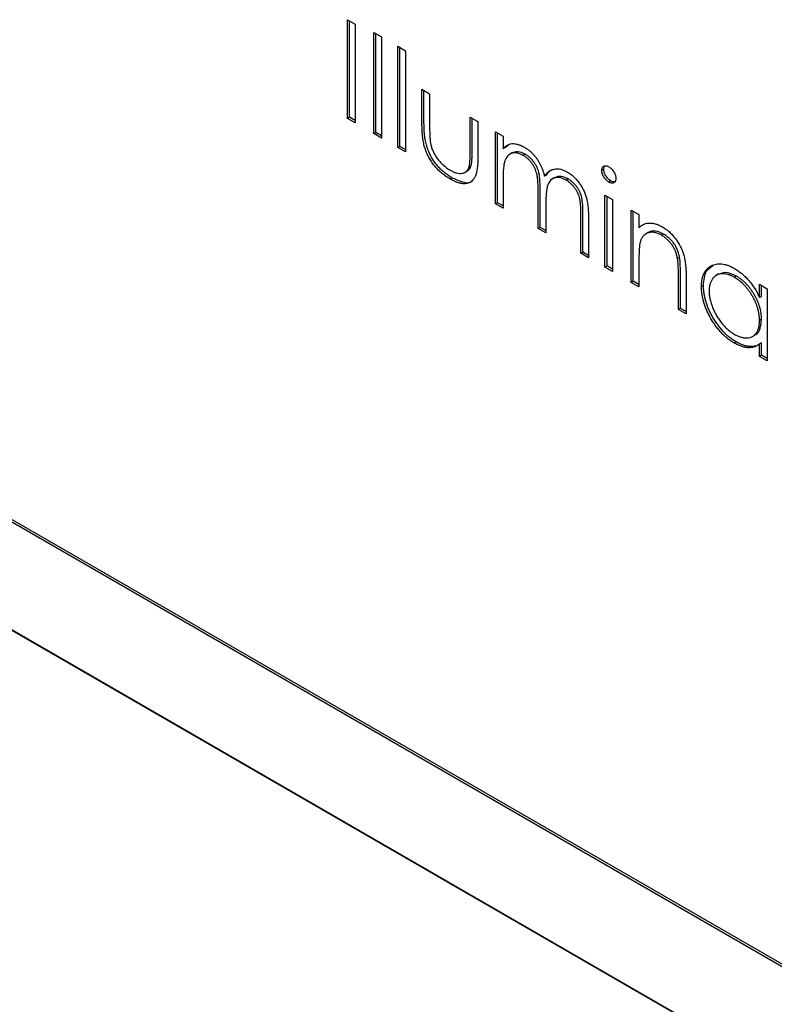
# Model space of a CAD drawing. Header units: millimetres. Extents: x 15 to 415, y 5 to 292.
# Tile 8 of 11: x 331 to 348, y 202 to 225. Entities that reach past the tile are written whole.
import ezdxf

# ---------------------------------------------------------------- set-up
doc = ezdxf.new("R2010")
doc.units = ezdxf.units.MM

msp = doc.modelspace()

# ---------------------------------------------------------------- linework, layer by layer
at = {"color": 7, "linetype": 'Continuous', "lineweight": 25}
for p, q in [((338.3247, 225.0842), (338.5038, 224.9808)), ((338.3247, 222.7797), (338.3247, 225.0842)), ((338.3718, 222.8069), (338.3718, 225.057)), ((338.5038, 224.9808), (338.5038, 222.6763)), ((338.9387, 224.7888), (339.1178, 224.6854)), ((338.9387, 222.4252), (338.9387, 224.7888)), ((338.9858, 222.4525), (338.9858, 224.7616)), ((339.1178, 224.6854), (339.1178, 222.3219)), ((339.5016, 224.4639), (339.6807, 224.3605)), ((339.5016, 222.1003), (339.5016, 224.4639)), ((339.5487, 222.1275), (339.5487, 224.4366)), ((339.6807, 224.3605), (339.6807, 221.9969)), ((340.0644, 223.4594), (340.2435, 223.356)), ((340.0644, 222.6548), (340.0644, 223.4594)), ((340.1116, 222.682), (340.1116, 223.4322)), ((340.2435, 223.356), (340.2435, 222.5749)), ((313.2933, 223.2944), (385.5125, 181.6032)), ((313.3404, 223.3216), (385.4653, 181.6848)), ((338.3718, 222.8069), (338.3247, 222.7797)), ((338.5038, 222.6763), (338.3247, 222.7797)), ((338.5038, 222.7308), (338.3718, 222.8069)), ((341.1902, 222.8095), (341.3693, 222.7061)), ((341.1902, 222.0285), (341.1902, 222.8095)), ((341.2373, 222.0557), (341.2373, 222.7823)), ((341.3693, 222.7061), (341.3693, 221.8863)), ((338.9858, 222.4525), (338.9387, 222.4252)), ((339.1178, 222.3763), (338.9858, 222.4525)), ((341.7786, 222.4698), (341.9577, 222.3664)), ((341.7786, 220.7858), (341.7786, 222.4698)), ((341.8257, 220.813), (341.8257, 222.4426)), ((339.1178, 222.3219), (338.9387, 222.4252)), ((341.9577, 222.3664), (341.9577, 222.0738)), ((311.1013, 222.0286), (387.7045, 177.8064)), ((387.9402, 177.6704), (311.1013, 222.0285)), ((339.5487, 222.1275), (339.5016, 222.1003)), ((339.6807, 221.9969), (339.5016, 222.1003)), ((339.6807, 222.0513), (339.5487, 222.1275)), ((342.0048, 222.101), (341.9577, 222.0738)), ((342.0048, 222.101), (342.0857, 222.1672)), ((342.1676, 221.9741), (342.1087, 221.9401)), ((342.4766, 221.9441), (342.4294, 221.9169)), ((341.0638, 221.5192), (341.1227, 221.5532)), ((341.2077, 221.6624), (341.1606, 221.6351)), ((344.3075, 221.5952), (344.2603, 221.568)), ((340.7652, 221.3957), (340.718, 221.3685)), ((341.9577, 221.391), (341.9577, 220.6824)), ((342.9719, 221.4582), (342.9247, 221.431)), ((343.1654, 221.4), (343.1065, 221.366)), ((343.4756, 221.3674), (343.4284, 221.3401)), ((344.473, 221.3234), (344.4258, 221.2961)), ((342.7764, 220.2098), (342.7764, 221.0661)), ((342.8236, 220.237), (342.8236, 221.0933)), ((344.3371, 220.9929), (344.5162, 220.8895)), ((344.3371, 219.3088), (344.3371, 220.9929)), ((344.3842, 219.336), (344.3842, 220.9656)), ((344.5162, 220.8895), (344.5162, 219.2054)), ((341.8257, 220.813), (341.7786, 220.7858)), ((341.9577, 220.6824), (341.7786, 220.7858)), ((341.9577, 220.7368), (341.8257, 220.813)), ((342.9555, 220.7614), (342.9555, 220.1064)), ((344.9511, 220.6384), (345.1302, 220.535)), ((344.9511, 218.9543), (344.9511, 220.6384)), ((344.9983, 218.9816), (344.9983, 220.6112)), ((343.7742, 219.6338), (343.7742, 220.5469)), ((343.8214, 219.661), (343.8214, 220.5741)), ((343.9533, 220.4426), (343.9533, 219.5304)), ((345.1302, 220.535), (345.1302, 220.2312)), ((342.8236, 220.237), (342.7764, 220.2098)), ((342.9555, 220.1064), (342.7764, 220.2098)), ((342.9555, 220.1608), (342.8236, 220.237)), ((345.1774, 220.2584), (345.1302, 220.2312)), ((345.3442, 220.1163), (345.2853, 220.0823)), ((345.701, 220.0826), (345.6539, 220.0554)), ((343.8214, 219.661), (343.7742, 219.6338)), ((343.9533, 219.5304), (343.7742, 219.6338)), ((343.9533, 219.5848), (343.8214, 219.661)), ((345.1302, 219.4598), (345.1302, 218.851)), ((346.0772, 219.534), (346.0301, 219.5068)), ((344.3842, 219.336), (344.3371, 219.3088)), ((344.5162, 219.2054), (344.3371, 219.3088)), ((344.5162, 219.2599), (344.3842, 219.336)), ((346.0513, 218.3192), (346.0513, 219.1114)), ((346.0984, 218.3465), (346.0984, 219.1386)), ((346.2304, 219.0759), (346.2304, 218.2159)), ((346.9904, 219.1497), (346.9315, 219.1156)), ((347.404, 219.0995), (347.3569, 219.0723)), ((344.9983, 218.9816), (344.9511, 218.9543)), ((345.1302, 218.851), (344.9511, 218.9543)), ((345.1302, 218.9054), (344.9983, 218.9816)), ((346.6357, 218.8829), (346.5885, 218.8557)), ((347.9445, 218.9103), (348.1236, 218.8069)), ((347.9445, 218.5987), (347.9445, 218.9103)), ((347.9917, 218.6259), (347.9917, 218.8831)), ((348.1236, 218.8069), (348.1236, 217.1229)), ((347.9917, 218.6259), (347.9445, 218.5987)), ((346.0984, 218.3465), (346.0513, 218.3192)), ((346.2304, 218.2159), (346.0513, 218.3192)), ((346.2304, 218.2703), (346.0984, 218.3465)), ((347.9917, 218.0918), (347.9445, 218.0646)), ((347.7791, 217.6914), (347.8381, 217.7255)), ((347.396, 217.5678), (347.3489, 217.5406)), ((347.9917, 217.5448), (347.9445, 217.5176)), ((347.9445, 217.2263), (347.9445, 217.5176)), ((347.9917, 217.2535), (347.9917, 217.5448)), ((347.9917, 217.2535), (347.9445, 217.2263)), ((348.1236, 217.1229), (347.9445, 217.2263)), ((348.1236, 217.1773), (347.9917, 217.2535))]:
    msp.add_line(p, q, dxfattribs=at)
for points, knots in [([(340.7652, 221.3957), (340.7474, 221.4062), (340.7126, 221.4267), (340.6615, 221.461), (340.6125, 221.497), (340.5658, 221.5351), (340.5213, 221.5746), (340.4789, 221.6155), (340.4391, 221.659), (340.4014, 221.7038), (340.366, 221.7503), (340.3329, 221.7979), (340.302, 221.8468), (340.2734, 221.8966), (340.2474, 221.9477), (340.2238, 221.9999), (340.2022, 222.053), (340.1826, 222.1078), (340.1658, 222.1653), (340.1509, 222.2268), (340.1388, 222.2923), (340.1289, 222.3622), (340.1209, 222.4362), (340.1154, 222.5146), (340.1123, 222.5971), (340.1118, 222.6531), (340.1116, 222.682)], [0, 0, 0, 0, 0.0451517, 0.0887273, 0.1305341, 0.1710707, 0.2100958, 0.2477692, 0.2848494, 0.3209855, 0.3563874, 0.3915493, 0.4261914, 0.4605111, 0.4949714, 0.5295336, 0.5645757, 0.6000962, 0.6375349, 0.6782134, 0.7225827, 0.7701823, 0.8218793, 0.877067, 0.936524, 1, 1, 1, 1]), ([(340.718, 221.3685), (340.7003, 221.379), (340.6655, 221.3995), (340.6143, 221.4337), (340.5653, 221.4698), (340.5186, 221.5079), (340.4742, 221.5474), (340.4318, 221.5883), (340.392, 221.6318), (340.3542, 221.6766), (340.3189, 221.723), (340.2857, 221.7707), (340.2549, 221.8196), (340.2263, 221.8694), (340.2003, 221.9205), (340.1767, 221.9727), (340.155, 222.0258), (340.1355, 222.0806), (340.1186, 222.1381), (340.1038, 222.1995), (340.0916, 222.2651), (340.0817, 222.3349), (340.0738, 222.409), (340.0683, 222.4874), (340.0652, 222.5698), (340.0647, 222.6259), (340.0644, 222.6548)], [0, 0, 0, 0, 0.0451517, 0.0887273, 0.1305341, 0.1710707, 0.2100958, 0.2477692, 0.2848494, 0.3209855, 0.3563874, 0.3915493, 0.4261914, 0.4605111, 0.4949714, 0.5295336, 0.5645757, 0.6000962, 0.6375349, 0.6782134, 0.7225827, 0.7701823, 0.8218793, 0.877067, 0.936524, 1, 1, 1, 1]), ([(340.2435, 222.5749), (340.2436, 222.552), (340.2438, 222.508), (340.2448, 222.4443), (340.2473, 222.3853), (340.2504, 222.3315), (340.2543, 222.2827), (340.2591, 222.2392), (340.2643, 222.2005), (340.2695, 222.1761), (340.2719, 222.1648)], [0, 0, 0, 0, 0.1736166, 0.3321204, 0.4779363, 0.6099318, 0.7270315, 0.8316714, 0.9217155, 1, 1, 1, 1]), ([(340.2719, 222.1648), (340.2758, 222.15), (340.2834, 222.1208), (340.2972, 222.077), (340.3144, 222.034), (340.3331, 221.9914), (340.3547, 221.9494), (340.3789, 221.9083), (340.4049, 221.8674), (340.4435, 221.8146), (340.4964, 221.7514), (340.5657, 221.6831), (340.6409, 221.6228), (340.6929, 221.5908), (340.7196, 221.5744)], [0, 0, 0, 0, 0.0604867, 0.1197159, 0.1780862, 0.2359713, 0.2946098, 0.353536, 0.4131613, 0.4745453, 0.5992335, 0.7270292, 0.8596954, 1, 1, 1, 1]), ([(341.1606, 221.6351), (341.163, 221.643), (341.1683, 221.6602), (341.1739, 221.6914), (341.1791, 221.7296), (341.1834, 221.7751), (341.1865, 221.8282), (341.1882, 221.8888), (341.1901, 221.9558), (341.1901, 222.0035), (341.1902, 222.0285)], [0, 0, 0, 0, 0.0696928, 0.1540737, 0.2545915, 0.3714654, 0.5047546, 0.6534943, 0.8189527, 1, 1, 1, 1]), ([(341.2077, 221.6624), (341.2101, 221.6702), (341.2154, 221.6874), (341.2211, 221.7187), (341.2262, 221.7568), (341.2306, 221.8023), (341.2337, 221.8554), (341.2354, 221.916), (341.2373, 221.983), (341.2373, 222.0307), (341.2373, 222.0557)], [0, 0, 0, 0, 0.0696928, 0.1540737, 0.2545915, 0.3714654, 0.5047546, 0.6534943, 0.8189527, 1, 1, 1, 1]), ([(341.9577, 222.0738), (341.9738, 222.0901), (342.0047, 222.1213), (342.0554, 222.1567), (342.106, 222.1823), (342.1425, 222.1901), (342.16, 222.1938)], [0, 0, 0, 0, 0.2835948, 0.5433948, 0.7806456, 1, 1, 1, 1]), ([(342.4294, 221.9169), (342.4077, 221.9284), (342.3645, 221.9513), (342.3011, 221.9699), (342.2398, 221.9769), (342.1817, 221.9712), (342.1283, 221.9534), (342.0815, 221.9231), (342.0422, 221.8807), (342.0161, 221.8351), (341.9993, 221.7911), (341.9881, 221.7519), (341.9785, 221.7067), (341.9714, 221.655), (341.9645, 221.5982), (341.9612, 221.5343), (341.9579, 221.4652), (341.9578, 221.4164), (341.9577, 221.391)], [0, 0, 0, 0, 0.0686771, 0.136871, 0.2061144, 0.2775382, 0.349772, 0.4212508, 0.4929108, 0.5670266, 0.6066142, 0.649704, 0.6973032, 0.7490857, 0.8048806, 0.865485, 0.9302371, 1, 1, 1, 1]), ([(342.16, 222.1938), (342.1839, 222.1932), (342.2312, 222.192), (342.3061, 222.1752), (342.3828, 222.1472), (342.4346, 222.1196), (342.4606, 222.1057)], [0, 0, 0, 0, 0.2537341, 0.5030351, 0.7500136, 1, 1, 1, 1]), ([(342.4766, 221.9441), (342.4171, 221.9706), (342.2988, 222.0233), (342.2074, 221.9878), (342.1619, 221.9702)], [0, 0, 0, 0, 0.502515, 1, 1, 1, 1]), ([(342.4606, 222.1057), (342.4782, 222.0948), (342.5131, 222.0733), (342.5647, 222.0346), (342.6148, 221.9904), (342.6631, 221.9412), (342.7085, 221.8891), (342.7502, 221.8348), (342.7876, 221.7791), (342.8208, 221.7207), (342.8506, 221.6578), (342.878, 221.5888), (342.9033, 221.5121), (342.9173, 221.459), (342.9247, 221.431)], [0, 0, 0, 0, 0.084152, 0.1665323, 0.2488363, 0.3312461, 0.4129571, 0.4904943, 0.5661558, 0.6399873, 0.7167655, 0.8021439, 0.8958332, 1, 1, 1, 1]), ([(341.3693, 221.8863), (341.369, 221.8586), (341.3685, 221.8048), (341.3654, 221.7281), (341.36, 221.658), (341.3518, 221.5948), (341.3422, 221.5379), (341.3298, 221.4878), (341.315, 221.4446), (341.2983, 221.407), (341.2785, 221.3755), (341.2575, 221.347), (341.2333, 221.3236), (341.2078, 221.3022), (341.1794, 221.2855), (341.1486, 221.2726), (341.116, 221.2627), (341.0807, 221.2573), (341.0433, 221.2557), (341.0038, 221.258), (340.9616, 221.2661), (340.9173, 221.2776), (340.8707, 221.2935), (340.8219, 221.314), (340.7707, 221.3387), (340.7359, 221.3584), (340.718, 221.3685)], [0, 0, 0, 0, 0.06221, 0.120696, 0.1755485, 0.2261906, 0.2737107, 0.3173021, 0.3578373, 0.3954278, 0.4310885, 0.4660975, 0.5010152, 0.5354236, 0.5701735, 0.6047651, 0.640093, 0.6759387, 0.7122248, 0.7494555, 0.7876011, 0.8267838, 0.8678286, 0.9101595, 0.9539387, 1, 1, 1, 1]), ([(342.7764, 221.0661), (342.7764, 221.0903), (342.7763, 221.1368), (342.7748, 221.2044), (342.7719, 221.2667), (342.7685, 221.3231), (342.7637, 221.3742), (342.7582, 221.4198), (342.7517, 221.4599), (342.741, 221.506), (342.7246, 221.5593), (342.6983, 221.6214), (342.6655, 221.6813), (342.6269, 221.7386), (342.5836, 221.7925), (342.5357, 221.841), (342.4837, 221.8832), (342.4479, 221.9054), (342.4294, 221.9169)], [0, 0, 0, 0, 0.0825297, 0.1587789, 0.2277381, 0.2899457, 0.3454988, 0.3938963, 0.4363738, 0.4721223, 0.5363836, 0.5990779, 0.6619482, 0.7263105, 0.7917711, 0.8586473, 0.9273053, 1, 1, 1, 1]), ([(342.8236, 221.0933), (342.8235, 221.1175), (342.8234, 221.164), (342.8219, 221.2316), (342.819, 221.2939), (342.8156, 221.3503), (342.8108, 221.4015), (342.8053, 221.447), (342.7989, 221.4871), (342.7882, 221.5332), (342.7718, 221.5866), (342.7454, 221.6486), (342.7126, 221.7086), (342.6741, 221.7658), (342.6307, 221.8197), (342.5829, 221.8682), (342.5308, 221.9104), (342.495, 221.9326), (342.4766, 221.9441)], [0, 0, 0, 0, 0.0825297, 0.1587789, 0.2277381, 0.2899457, 0.3454988, 0.3938963, 0.4363738, 0.4721223, 0.5363836, 0.5990779, 0.6619482, 0.7263105, 0.7917711, 0.8586473, 0.9273053, 1, 1, 1, 1]), ([(340.7196, 221.5744), (340.7464, 221.56), (340.798, 221.5322), (340.8724, 221.5055), (340.9404, 221.4935), (341.0013, 221.4964), (341.0549, 221.5121), (341.0996, 221.541), (341.1364, 221.5807), (341.1525, 221.6169), (341.1606, 221.6351)], [0, 0, 0, 0, 0.1446324, 0.279837, 0.4083713, 0.5330429, 0.6535963, 0.7700157, 0.8843395, 1, 1, 1, 1]), ([(341.1138, 221.5553), (341.1262, 221.5604), (341.1695, 221.5784), (341.1918, 221.6274), (341.2077, 221.6624)], [0, 0, 0, 0, 0.28581761, 1, 1, 1, 1]), ([(342.9247, 221.431), (342.9325, 221.4428), (342.9479, 221.466), (342.9738, 221.4964), (343.0008, 221.5232), (343.0294, 221.5462), (343.0592, 221.5654), (343.0906, 221.5807), (343.1234, 221.5924), (343.1689, 221.6019), (343.228, 221.6057), (343.3027, 221.5956), (343.3803, 221.5711), (343.433, 221.5431), (343.4596, 221.529)], [0, 0, 0, 0, 0.0717661, 0.1412255, 0.2091159, 0.2748397, 0.3394829, 0.4024763, 0.4649419, 0.5268326, 0.6474148, 0.7655615, 0.8816151, 1, 1, 1, 1]), ([(342.9719, 221.4582), (343.0024, 221.5058), (343.0386, 221.5622), (343.0973, 221.5817), (343.1065, 221.5848)], [0, 0, 0, 0, 0.8423027, 1, 1, 1, 1]), ([(343.4596, 221.529), (343.4841, 221.5138), (343.5319, 221.4841), (343.6016, 221.4275), (343.6665, 221.3619), (343.7267, 221.2888), (343.7809, 221.2093), (343.8281, 221.1248), (343.8679, 221.0357), (343.8939, 220.9586), (343.9115, 220.8935), (343.9224, 220.8405), (343.932, 220.7835), (343.9399, 220.7227), (343.9458, 220.6581), (343.9501, 220.5896), (343.953, 220.5169), (343.9532, 220.4679), (343.9533, 220.4426)], [0, 0, 0, 0, 0.0756043, 0.147965, 0.218797, 0.2894704, 0.3597242, 0.4297077, 0.5004965, 0.574429, 0.6139473, 0.6571553, 0.7039728, 0.754939, 0.8097066, 0.868833, 0.9323855, 1, 1, 1, 1]), ([(344.2603, 221.568), (344.2609, 221.5796), (344.2621, 221.6024), (344.2719, 221.6304), (344.2872, 221.6525), (344.3086, 221.6671), (344.334, 221.675), (344.3625, 221.6753), (344.3935, 221.6677), (344.4148, 221.6565), (344.4258, 221.6507)], [0, 0, 0, 0, 0.1232899, 0.2421491, 0.3634375, 0.4897454, 0.6181148, 0.7448938, 0.8689323, 1, 1, 1, 1]), ([(344.4258, 221.2961), (344.4148, 221.3031), (344.3935, 221.3165), (344.3625, 221.3447), (344.3341, 221.3778), (344.3086, 221.415), (344.2874, 221.4543), (344.2719, 221.4937), (344.2622, 221.5324), (344.2609, 221.556), (344.2603, 221.568)], [0, 0, 0, 0, 0.1318668, 0.2566614, 0.3842132, 0.5133652, 0.6404432, 0.761085, 0.8791455, 1, 1, 1, 1]), ([(344.3075, 221.5952), (344.3081, 221.6068), (344.3093, 221.6296), (344.3168, 221.6512), (344.3225, 221.6615), (344.324, 221.6639)], [0, 0, 0, 0, 0.12328987, 0.24214908, 0.28, 0.28, 0.28, 0.28]), ([(344.473, 221.3234), (344.462, 221.3303), (344.4406, 221.3437), (344.4096, 221.3719), (344.3812, 221.405), (344.3557, 221.4423), (344.3345, 221.4815), (344.319, 221.5209), (344.3093, 221.5596), (344.3081, 221.5833), (344.3075, 221.5952)], [0, 0, 0, 0, 0.1318668, 0.2566614, 0.3842132, 0.5133652, 0.6404432, 0.761085, 0.8791455, 1, 1, 1, 1]), ([(344.4258, 221.6507), (344.4369, 221.6437), (344.4587, 221.6299), (344.4902, 221.6018), (344.5188, 221.5683), (344.5443, 221.531), (344.5661, 221.4917), (344.5813, 221.4517), (344.5911, 221.4124), (344.5923, 221.3883), (344.5929, 221.376)], [0, 0, 0, 0, 0.1318993, 0.2582841, 0.3843411, 0.5119796, 0.638632, 0.7592298, 0.8774122, 1, 1, 1, 1]), ([(341.2372, 221.3218), (341.2363, 221.3205), (341.1958, 221.2558), (341.0132, 221.2778), (340.848, 221.3564), (340.7652, 221.3957)], [0, 0, 0, 0, 0.0102242, 0.5039333, 1, 1, 1, 1]), ([(343.4284, 221.3401), (343.4058, 221.3523), (343.3611, 221.3762), (343.2958, 221.3951), (343.2331, 221.4029), (343.1749, 221.3955), (343.1213, 221.3772), (343.0751, 221.3452), (343.037, 221.301), (343.0112, 221.2545), (342.9949, 221.2088), (342.9842, 221.1669), (342.9758, 221.1171), (342.9679, 221.0607), (342.9628, 220.9961), (342.9581, 220.925), (342.956, 220.8458), (342.9557, 220.7903), (342.9555, 220.7614)], [0, 0, 0, 0, 0.0681582, 0.1347066, 0.201865, 0.2707883, 0.3400243, 0.4080827, 0.4768132, 0.5473461, 0.5856398, 0.628865, 0.6771532, 0.7308028, 0.7898066, 0.854325, 0.9243651, 1, 1, 1, 1]), ([(343.4756, 221.3674), (343.4342, 221.3874), (343.3515, 221.4274), (343.2421, 221.4331), (343.1864, 221.406), (343.161, 221.3936)], [0, 0, 0, 0, 0.35308928, 0.70625889, 1, 1, 1, 1]), ([(343.7742, 220.5469), (343.7742, 220.5684), (343.7741, 220.6099), (343.7726, 220.6702), (343.7697, 220.726), (343.7663, 220.7768), (343.7616, 220.8232), (343.7555, 220.865), (343.7491, 220.902), (343.7384, 220.9451), (343.7213, 220.9957), (343.6953, 221.0546), (343.6625, 221.1118), (343.6247, 221.1668), (343.5816, 221.2187), (343.5342, 221.2654), (343.4826, 221.3071), (343.4469, 221.3289), (343.4284, 221.3401)], [0, 0, 0, 0, 0.078343, 0.1505633, 0.2161511, 0.2756798, 0.3287071, 0.3759044, 0.4173019, 0.4526927, 0.5172653, 0.5812166, 0.6453219, 0.7120245, 0.78013, 0.8502182, 0.9226485, 1, 1, 1, 1]), ([(343.8214, 220.5741), (343.8213, 220.5956), (343.8212, 220.6371), (343.8197, 220.6974), (343.8168, 220.7532), (343.8134, 220.804), (343.8087, 220.8504), (343.8026, 220.8922), (343.7962, 220.9292), (343.7855, 220.9723), (343.7685, 221.0229), (343.7424, 221.0818), (343.7097, 221.139), (343.6718, 221.194), (343.6288, 221.2459), (343.5813, 221.2926), (343.5297, 221.3343), (343.494, 221.3561), (343.4756, 221.3674)], [0, 0, 0, 0, 0.078343, 0.1505633, 0.2161511, 0.2756798, 0.3287071, 0.3759044, 0.4173019, 0.4526927, 0.5172653, 0.5812166, 0.6453219, 0.7120245, 0.78013, 0.8502182, 0.9226485, 1, 1, 1, 1]), ([(344.5929, 221.376), (344.5923, 221.3648), (344.5911, 221.3425), (344.5813, 221.3151), (344.5659, 221.2933), (344.5443, 221.2791), (344.5188, 221.2711), (344.4902, 221.2707), (344.4587, 221.2789), (344.4369, 221.2903), (344.4258, 221.2961)], [0, 0, 0, 0, 0.12016213, 0.23754632, 0.35749705, 0.48491712, 0.61332927, 0.74015037, 0.86730125, 1, 1, 1, 1]), ([(344.5672, 221.3018), (344.5543, 221.3001), (344.5255, 221.2963), (344.4917, 221.3138), (344.473, 221.3234)], [0, 0, 0, 0, 0.4479333, 1, 1, 1, 1]), ([(345.1302, 220.2312), (345.1493, 220.2477), (345.1864, 220.2798), (345.2482, 220.3144), (345.3136, 220.3346), (345.382, 220.3412), (345.4536, 220.3347), (345.528, 220.3169), (345.6056, 220.2871), (345.6584, 220.2586), (345.6851, 220.2442)], [0, 0, 0, 0, 0.140976, 0.2735688, 0.3989883, 0.5199298, 0.63811, 0.7565889, 0.8768598, 1, 1, 1, 1]), ([(345.701, 220.0826), (345.6386, 220.1104), (345.5136, 220.166), (345.3914, 220.1526), (345.3464, 220.1141), (345.3407, 220.1093)], [0, 0, 0, 0, 0.4662605, 0.9329678, 1, 1, 1, 1]), ([(345.6851, 220.2442), (345.7121, 220.2275), (345.7649, 220.1947), (345.8418, 220.1326), (345.9136, 220.0607), (345.9801, 219.9807), (346.0401, 219.8943), (346.0927, 219.8037), (346.1362, 219.7092), (346.1654, 219.628), (346.1847, 219.5598), (346.1968, 219.5039), (346.207, 219.4435), (346.216, 219.3785), (346.222, 219.3093), (346.2267, 219.2353), (346.2302, 219.1565), (346.2303, 219.1033), (346.2304, 219.0759)], [0, 0, 0, 0, 0.0772404, 0.1511781, 0.223488, 0.2955426, 0.3669763, 0.4371305, 0.5070436, 0.5785597, 0.6166135, 0.6587562, 0.7044912, 0.7548031, 0.8093316, 0.8682745, 0.9320729, 1, 1, 1, 1]), ([(345.6539, 220.0554), (345.6395, 220.0634), (345.611, 220.0792), (345.5687, 220.0974), (345.5277, 220.1109), (345.4875, 220.1204), (345.4491, 220.1237), (345.411, 220.1243), (345.3748, 220.1185), (345.3397, 220.109), (345.307, 220.0949), (345.2766, 220.0777), (345.2495, 220.0562), (345.2249, 220.0317), (345.2037, 220.003), (345.1852, 219.971), (345.1695, 219.9355), (345.1617, 219.9091), (345.1578, 219.8959)], [0, 0, 0, 0, 0.0639861, 0.1266269, 0.1889844, 0.2502302, 0.3123512, 0.3745736, 0.4381475, 0.5029204, 0.5679741, 0.6307713, 0.6929346, 0.7543975, 0.8152184, 0.8761169, 0.9380146, 1, 1, 1, 1]), ([(346.0301, 219.5068), (346.024, 219.5364), (346.0124, 219.5935), (345.9835, 219.6784), (345.9472, 219.7575), (345.9027, 219.8306), (345.8507, 219.8976), (345.7913, 219.9576), (345.7249, 220.012), (345.6782, 220.0405), (345.6539, 220.0554)], [0, 0, 0, 0, 0.1355195, 0.2608332, 0.378476, 0.4931776, 0.609281, 0.729981, 0.8592613, 1, 1, 1, 1]), ([(346.0772, 219.534), (346.0712, 219.5636), (346.0595, 219.6207), (346.0307, 219.7056), (345.9943, 219.7847), (345.9499, 219.8578), (345.8979, 219.9248), (345.8384, 219.9848), (345.772, 220.0392), (345.7254, 220.0677), (345.701, 220.0826)], [0, 0, 0, 0, 0.1355195, 0.2608332, 0.378476, 0.4931776, 0.609281, 0.729981, 0.8592613, 1, 1, 1, 1]), ([(345.1578, 219.8959), (345.1556, 219.8858), (345.1507, 219.8639), (345.1454, 219.8263), (345.1406, 219.7822), (345.1366, 219.7312), (345.1341, 219.6729), (345.1314, 219.6084), (345.1305, 219.5365), (345.1303, 219.4861), (345.1302, 219.4598)], [0, 0, 0, 0, 0.07699545, 0.16761508, 0.27105239, 0.3894595, 0.5208428, 0.66639876, 0.82609361, 1, 1, 1, 1]), ([(346.0513, 219.1114), (346.0512, 219.1344), (346.0509, 219.1784), (346.0503, 219.2416), (346.0487, 219.2994), (346.0464, 219.3517), (346.0431, 219.3985), (346.0397, 219.4395), (346.0355, 219.4749), (346.0318, 219.4969), (346.0301, 219.5068)], [0, 0, 0, 0, 0.17885, 0.3421096, 0.4898257, 0.6232544, 0.7400797, 0.8414827, 0.9289077, 1, 1, 1, 1]), ([(346.0984, 219.1386), (346.0983, 219.1616), (346.0981, 219.2056), (346.0974, 219.2688), (346.0958, 219.3266), (346.0936, 219.3789), (346.0903, 219.4257), (346.0868, 219.4667), (346.0826, 219.5021), (346.0789, 219.5241), (346.0772, 219.534)], [0, 0, 0, 0, 0.17885, 0.3421096, 0.4898257, 0.6232544, 0.7400797, 0.8414827, 0.9289077, 1, 1, 1, 1]), ([(346.5885, 218.8557), (346.5893, 218.8846), (346.5907, 218.9416), (346.6012, 219.0207), (346.6189, 219.0925), (346.6437, 219.1567), (346.6756, 219.2136), (346.7143, 219.2633), (346.7599, 219.3059), (346.8125, 219.3399), (346.8695, 219.3664), (346.9304, 219.3828), (346.9939, 219.3908), (347.0607, 219.3875), (347.13, 219.3761), (347.2024, 219.3541), (347.2776, 219.3223), (347.3286, 219.2946), (347.3545, 219.2805)], [0, 0, 0, 0, 0.0637745, 0.1260788, 0.1869041, 0.2475739, 0.3080034, 0.3691319, 0.4320332, 0.4967908, 0.5616108, 0.6249139, 0.6867263, 0.7480788, 0.8095823, 0.8716307, 0.9348858, 1, 1, 1, 1]), ([(346.6357, 218.8829), (346.6469, 219.008), (346.6665, 219.2262), (346.8043, 219.3102), (346.8631, 219.3461)], [0, 0, 0, 0, 0.5731589, 1, 1, 1, 1]), ([(347.3545, 219.2805), (347.3843, 219.2624), (347.4426, 219.2268), (347.528, 219.1621), (347.6087, 219.0894), (347.6855, 219.0095), (347.758, 218.9205), (347.8256, 218.822), (347.8889, 218.714), (347.9256, 218.6379), (347.9445, 218.5987)], [0, 0, 0, 0, 0.1298621, 0.2546535, 0.3760146, 0.4952553, 0.6147977, 0.7381056, 0.8651963, 1, 1, 1, 1]), ([(347.3569, 219.0723), (347.3307, 219.0863), (347.279, 219.114), (347.2032, 219.1413), (347.1306, 219.1556), (347.0616, 219.1577), (346.9974, 219.1473), (346.94, 219.1231), (346.8889, 219.0869), (346.846, 219.0378), (346.811, 218.9789), (346.7864, 218.9104), (346.7701, 218.835), (346.7685, 218.7784), (346.7676, 218.75)], [0, 0, 0, 0, 0.0859205, 0.1695934, 0.2524755, 0.3362445, 0.4195045, 0.5020359, 0.5847746, 0.6698465, 0.7541849, 0.8366582, 0.9180097, 1, 1, 1, 1]), ([(347.404, 219.0995), (347.317, 219.1403), (347.1591, 219.2143), (347.0422, 219.1597), (346.9897, 219.1352)], [0, 0, 0, 0, 0.5510843, 1, 1, 1, 1]), ([(347.9445, 218.0646), (347.944, 218.0882), (347.9429, 218.1346), (347.9347, 218.2066), (347.9216, 218.2785), (347.9032, 218.3507), (347.8789, 218.423), (347.8497, 218.4955), (347.815, 218.5681), (347.7753, 218.6398), (347.7319, 218.7094), (347.6859, 218.7757), (347.6369, 218.8367), (347.5856, 218.8933), (347.532, 218.9457), (347.4757, 218.9926), (347.4171, 219.0363), (347.3772, 219.0602), (347.3569, 219.0723)], [0, 0, 0, 0, 0.0656338, 0.12918809, 0.19121868, 0.25191282, 0.31250747, 0.37349443, 0.4351516, 0.49874147, 0.56209522, 0.62418657, 0.68547572, 0.74609681, 0.80761164, 0.86996658, 0.93395102, 1, 1, 1, 1]), ([(347.9917, 218.0918), (347.9911, 218.1154), (347.9901, 218.1618), (347.9818, 218.2338), (347.9687, 218.3057), (347.9503, 218.3779), (347.9261, 218.4502), (347.8968, 218.5227), (347.8621, 218.5953), (347.8224, 218.6671), (347.779, 218.7367), (347.7331, 218.8029), (347.684, 218.8639), (347.6328, 218.9205), (347.5792, 218.9729), (347.5228, 219.0198), (347.4643, 219.0635), (347.4243, 219.0874), (347.404, 219.0995)], [0, 0, 0, 0, 0.0656338, 0.12918809, 0.19121868, 0.25191282, 0.31250747, 0.37349443, 0.4351516, 0.49874147, 0.56209522, 0.62418657, 0.68547572, 0.74609681, 0.80761164, 0.86996658, 0.93395102, 1, 1, 1, 1]), ([(347.3489, 217.5406), (347.3231, 217.5563), (347.2724, 217.5872), (347.1976, 217.6427), (347.1257, 217.704), (347.0566, 217.7715), (346.9906, 217.8462), (346.9273, 217.9266), (346.867, 218.0136), (346.8105, 218.1058), (346.7585, 218.2006), (346.7128, 218.2961), (346.6747, 218.3912), (346.6429, 218.4858), (346.6184, 218.5798), (346.6013, 218.6729), (346.5906, 218.7657), (346.5892, 218.8254), (346.5885, 218.8557)], [0, 0, 0, 0, 0.06461999, 0.12743348, 0.18900413, 0.24993007, 0.31066845, 0.37232896, 0.43493911, 0.49957554, 0.56419121, 0.62673522, 0.68810933, 0.74929361, 0.81033053, 0.87190117, 0.93504591, 1, 1, 1, 1]), ([(347.396, 217.5678), (347.3703, 217.5835), (347.3195, 217.6144), (347.2448, 217.6699), (347.1729, 217.7312), (347.1037, 217.7987), (347.0378, 217.8734), (346.9745, 217.9538), (346.9141, 218.0408), (346.8576, 218.133), (346.8056, 218.2279), (346.7599, 218.3233), (346.7219, 218.4184), (346.6901, 218.513), (346.6655, 218.607), (346.6484, 218.7001), (346.6378, 218.7929), (346.6364, 218.8526), (346.6357, 218.8829)], [0, 0, 0, 0, 0.06461999, 0.12743348, 0.18900413, 0.24993007, 0.31066845, 0.37232896, 0.43493911, 0.49957554, 0.56419121, 0.62673522, 0.68810933, 0.74929361, 0.81033053, 0.87190117, 0.93504591, 1, 1, 1, 1]), ([(346.7676, 218.75), (346.7687, 218.7207), (346.7708, 218.6622), (346.7861, 218.5685), (346.8117, 218.471), (346.8466, 218.371), (346.8903, 218.2716), (346.941, 218.1753), (346.9991, 218.0842), (347.0635, 217.9988), (347.1323, 217.9201), (347.2046, 217.8513), (347.2791, 217.7908), (347.3298, 217.7595), (347.3553, 217.7437)], [0, 0, 0, 0, 0.0815893, 0.1628589, 0.2454837, 0.3308071, 0.4164934, 0.4998932, 0.5830482, 0.6671579, 0.7513119, 0.8337848, 0.9162565, 1, 1, 1, 1]), ([(347.8277, 217.7318), (347.8382, 217.734), (347.9043, 217.7475), (347.9711, 217.8747), (347.9848, 218.0194), (347.9917, 218.0918)], [0, 0, 0, 0, 0.0864613, 0.543043, 1, 1, 1, 1]), ([(347.3553, 217.7437), (347.3812, 217.7299), (347.4327, 217.7023), (347.5088, 217.675), (347.5827, 217.6599), (347.6532, 217.6572), (347.719, 217.6665), (347.778, 217.6878), (347.8279, 217.7233), (347.8702, 217.7696), (347.9034, 217.8279), (347.9275, 217.8965), (347.9418, 217.9758), (347.9436, 218.0346), (347.9445, 218.0646)], [0, 0, 0, 0, 0.0848024, 0.1686635, 0.2525519, 0.3382397, 0.4231027, 0.5055561, 0.5861757, 0.6671357, 0.7484992, 0.8304524, 0.9134557, 1, 1, 1, 1]), ([(347.9445, 217.5176), (347.9243, 217.5029), (347.8849, 217.4742), (347.8191, 217.445), (347.7493, 217.4297), (347.676, 217.4272), (347.599, 217.4379), (347.5187, 217.4603), (347.435, 217.4932), (347.3779, 217.5247), (347.3489, 217.5406)], [0, 0, 0, 0, 0.1342984, 0.262085, 0.3862699, 0.5071646, 0.6273002, 0.7481449, 0.8723702, 1, 1, 1, 1]), ([(347.8549, 217.4712), (347.8356, 217.4655), (347.7929, 217.4568), (347.7231, 217.4544), (347.6462, 217.4651), (347.5659, 217.4875), (347.4822, 217.5204), (347.425, 217.5519), (347.396, 217.5678)], [0.28, 0.28, 0.28, 0.28, 0.38626991, 0.5071646, 0.62730024, 0.74814494, 0.87237018, 1, 1, 1, 1])]:
    msp.add_open_spline(points, degree=3, knots=knots, dxfattribs=at)

doc.saveas('drawing.dxf')
